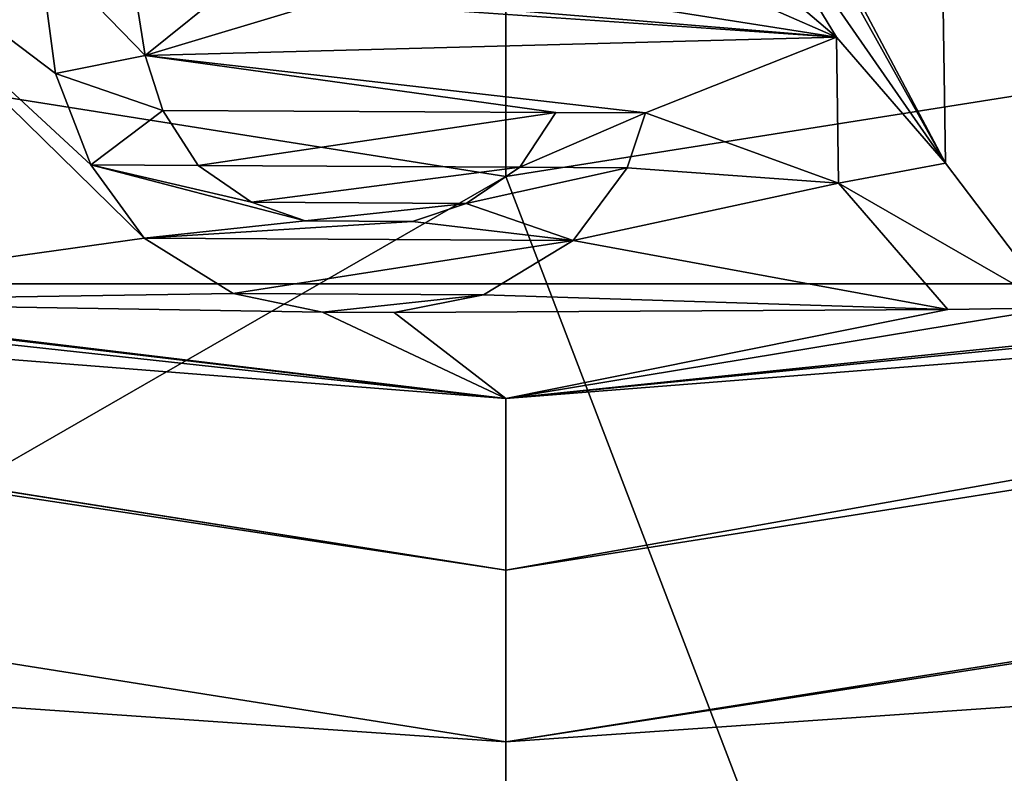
# Model space of a CAD drawing. Header units: millimetres. Extents: x -98 to 58, y -78 to 78.
# Tile 32 of 106: x -0.283 to 0.291, y -17.118 to -16.679. Entities that reach past the tile are written whole.
import ezdxf

# ---------------------------------------------------------------- set-up
doc = ezdxf.new("R2010")
doc.units = ezdxf.units.MM
doc.header["$LTSCALE"] = 52.148148
for name, color, linetype in [('1', 7, 'CONTINUOUS'), ('10', 7, 'CONTINUOUS'), ('109', 7, 'CONTINUOUS'), ('11', 7, 'CONTINUOUS'), ('110', 7, 'CONTINUOUS'), ('111', 7, 'CONTINUOUS'), ('112', 7, 'CONTINUOUS'), ('113', 7, 'CONTINUOUS'), ('12', 7, 'CONTINUOUS'), ('13', 7, 'CONTINUOUS'), ('14', 7, 'CONTINUOUS'), ('16', 7, 'CONTINUOUS'), ('19', 7, 'CONTINUOUS'), ('2', 7, 'CONTINUOUS'), ('20', 7, 'CONTINUOUS'), ('21', 7, 'CONTINUOUS'), ('26', 7, 'CONTINUOUS'), ('28', 7, 'CONTINUOUS'), ('3', 7, 'CONTINUOUS'), ('315', 7, 'CONTINUOUS'), ('326', 7, 'CONTINUOUS'), ('328', 7, 'CONTINUOUS'), ('333', 7, 'CONTINUOUS'), ('378', 7, 'CONTINUOUS'), ('55', 7, 'CONTINUOUS'), ('56', 7, 'CONTINUOUS'), ('57', 7, 'CONTINUOUS'), ('58', 7, 'CONTINUOUS'), ('59', 7, 'CONTINUOUS'), ('6', 7, 'CONTINUOUS'), ('60', 7, 'CONTINUOUS'), ('61', 7, 'CONTINUOUS'), ('62', 7, 'CONTINUOUS'), ('63', 7, 'CONTINUOUS'), ('64', 7, 'CONTINUOUS'), ('65', 7, 'CONTINUOUS'), ('66', 7, 'CONTINUOUS'), ('67', 7, 'CONTINUOUS'), ('68', 7, 'CONTINUOUS'), ('69', 7, 'CONTINUOUS'), ('7', 7, 'CONTINUOUS'), ('70', 7, 'CONTINUOUS'), ('71', 7, 'CONTINUOUS'), ('72', 7, 'CONTINUOUS'), ('73', 7, 'CONTINUOUS'), ('74', 7, 'CONTINUOUS'), ('773', 7, 'CONTINUOUS'), ('8', 7, 'CONTINUOUS'), ('809', 7, 'CONTINUOUS'), ('9', 7, 'CONTINUOUS')]:
    doc.layers.add(name, color=color, linetype=linetype)

msp = doc.modelspace()

# ---------------------------------------------------------------- linework, layer by layer
at = {"layer": '1', "linetype": 'CONTINUOUS'}
for points in [[(0, -18.5, 61.5), (-9.25002, -16.02147, 61.5), (-4.06844, -18.33166, 61.5), (0, -18.5, 61.5)], [(9.25001, -16.02147, 61.5), (0, -18.5, 61.5), (6.93011, -17.45209, 61.5), (9.25001, -16.02147, 61.5)]]:
    msp.add_3dface(points, dxfattribs=at)
at = {"layer": '10', "linetype": 'CONTINUOUS'}
for points in [[(0, -17.8, 27.8), (8.89997, -15.41527, 60.79999), (8.90002, -15.41524, 27.8), (0, -17.8, 27.8)], [(0, -17.8, 27.8), (0, -17.8, 60.8), (8.89997, -15.41527, 60.79999), (0, -17.8, 27.8)]]:
    msp.add_3dface(points, dxfattribs=at)
at = {"layer": '109', "linetype": 'CONTINUOUS'}
for points in [[(0.32013, -16.84707, 61.5), (0.25764, -16.84803, 61.5), (0.25764, -16.84803, 61.6), (0.32013, -16.84707, 61.5)], [(0.32013, -16.84707, 61.6), (0.32013, -16.84707, 61.5), (0.25764, -16.84803, 61.6), (0.32013, -16.84707, 61.6)]]:
    msp.add_3dface(points, dxfattribs=at)
at = {"layer": '11', "linetype": 'CONTINUOUS'}
for points in [[(0, -17.8, 60.8), (9.25001, -16.02147, 61.5), (8.89997, -15.41527, 60.79999), (0, -17.8, 60.8)], [(0, -18.5, 61.5), (9.25001, -16.02147, 61.5), (0, -17.8, 60.8), (0, -18.5, 61.5)]]:
    msp.add_3dface(points, dxfattribs=at)
at = {"layer": '110', "linetype": 'CONTINUOUS'}
for points in [[(0.25764, -16.84803, 61.5), (0.194, -16.77453, 61.5), (0.194, -16.77453, 61.6), (0.25764, -16.84803, 61.5)], [(0.25764, -16.84803, 61.6), (0.25764, -16.84803, 61.5), (0.194, -16.77453, 61.6), (0.25764, -16.84803, 61.6)]]:
    msp.add_3dface(points, dxfattribs=at)
at = {"layer": '111', "linetype": 'CONTINUOUS'}
for points in [[(0.194, -16.77453, 61.5), (0.1927, -16.68943, 61.5), (0.1927, -16.68943, 61.6), (0.194, -16.77453, 61.5)], [(0.194, -16.77453, 61.6), (0.194, -16.77453, 61.5), (0.1927, -16.68943, 61.6), (0.194, -16.77453, 61.6)]]:
    msp.add_3dface(points, dxfattribs=at)
at = {"layer": '112', "linetype": 'CONTINUOUS'}
for points in [[(0.1927, -16.68943, 61.5), (0.25633, -16.76293, 61.5), (0.25633, -16.76293, 61.6), (0.1927, -16.68943, 61.5)], [(0.1927, -16.68943, 61.6), (0.1927, -16.68943, 61.5), (0.25633, -16.76293, 61.6), (0.1927, -16.68943, 61.6)]]:
    msp.add_3dface(points, dxfattribs=at)
at = {"layer": '113', "linetype": 'CONTINUOUS'}
for points in [[(0.25633, -16.76293, 61.5), (0.24999, -16.34809, 61.5), (0.25633, -16.76293, 61.6), (0.25633, -16.76293, 61.5)], [(0.25633, -16.76293, 61.6), (0.24999, -16.34809, 61.5), (0.24999, -16.34809, 61.6), (0.25633, -16.76293, 61.6)]]:
    msp.add_3dface(points, dxfattribs=at)
at = {"layer": '12', "linetype": 'CONTINUOUS'}
for points in [[(-9.25002, -16.02147, 61.5), (0, -18.5, 61.5), (-8.89997, -15.41527, 60.79999), (-9.25002, -16.02147, 61.5)], [(0, -18.5, 61.5), (0, -17.8, 60.8), (-8.89997, -15.41527, 60.79999), (0, -18.5, 61.5)]]:
    msp.add_3dface(points, dxfattribs=at)
at = {"layer": '13', "linetype": 'CONTINUOUS'}
for points in [[(-5.25313, -16.16801, 27), (-8.90002, -15.41524, 27.8), (0, -17.8, 27.8), (-5.25313, -16.16801, 27)], [(0, -17, 27), (-5.25313, -16.16801, 27), (0, -17.8, 27.8), (0, -17, 27)]]:
    msp.add_3dface(points, dxfattribs=at)
at = {"layer": '14', "linetype": 'CONTINUOUS'}
for points in [[(0, -17, 27), (0, -17.8, 27.8), (8.90002, -15.41524, 27.8), (0, -17, 27)], [(5.25313, -16.16801, 27), (0, -17, 27), (8.90002, -15.41524, 27.8), (5.25313, -16.16801, 27)]]:
    msp.add_3dface(points, dxfattribs=at)
at = {"layer": '16', "linetype": 'CONTINUOUS'}
for points in [[(0, -16.77052, 71.5), (-5.18225, -15.94975, 71.5), (-4.75919, -19.50945, 61.71787), (0, -16.77052, 71.5)], [(5.18225, -15.94975, 71.5), (0, -16.77052, 71.5), (1.25244, -20.04246, 61.71787), (5.18225, -15.94975, 71.5)], [(1.25244, -20.04246, 61.71787), (0, -16.77052, 71.5), (-4.75919, -19.50945, 61.71787), (1.25244, -20.04246, 61.71787)]]:
    msp.add_3dface(points, dxfattribs=at)
at = {"layer": '19', "linetype": 'CONTINUOUS'}
for points in [[(0, -17.48848, 66.61021), (-8.89049, -16.31328, 61.68118), (-8.74424, -15.14547, 66.61021), (0, -17.48848, 66.61021)], [(8.74424, -15.14547, 66.61021), (1.71387, -18.49936, 61.68118), (0, -17.48848, 66.61021), (8.74424, -15.14547, 66.61021)], [(-3.75109, -18.19596, 61.68118), (-8.89049, -16.31328, 61.68118), (0, -17.48848, 66.61021), (-3.75109, -18.19596, 61.68118)]]:
    msp.add_3dface(points, dxfattribs=at)
at = {"layer": '2', "linetype": 'CONTINUOUS'}
for points in [[(0, -18.05, 22), (-9.02498, -15.63177, 20), (-9.02506, -15.63172, 22), (0, -18.05, 22)], [(0, -18.05, 20), (-9.02498, -15.63177, 20), (0, -18.05, 22), (0, -18.05, 20)]]:
    msp.add_3dface(points, dxfattribs=at)
at = {"layer": '20', "linetype": 'CONTINUOUS'}
for points in [[(-5.28419, -16.26307, 61.7), (0, -17.1, 61.7), (-5.28419, -16.26307, 66.5433), (-5.28419, -16.26307, 61.7)], [(-5.28419, -16.26307, 66.5433), (0, -17.1, 61.7), (0, -17.1, 66.5433), (-5.28419, -16.26307, 66.5433)], [(0, -17.1, 61.7), (5.28419, -16.26307, 61.7), (0, -17.1, 66.5433), (0, -17.1, 61.7)], [(0, -17.1, 66.5433), (5.28419, -16.26307, 61.7), (5.28419, -16.26307, 66.5433), (0, -17.1, 66.5433)]]:
    msp.add_3dface(points, dxfattribs=at)
at = {"layer": '21', "linetype": 'CONTINUOUS'}
for points in [[(0.25633, -16.76293, 61.5), (0.0829, -16.43574, 61.5), (0.24999, -16.34809, 61.5), (0.25633, -16.76293, 61.5)], [(0.10346, -16.48904, 61.5), (0.0829, -16.43574, 61.5), (0.25633, -16.76293, 61.5), (0.10346, -16.48904, 61.5)], [(0.10319, -16.54223, 61.5), (0.10346, -16.48904, 61.5), (0.25633, -16.76293, 61.5), (0.10319, -16.54223, 61.5)], [(0.08208, -16.59531, 61.5), (0.10319, -16.54223, 61.5), (0.1927, -16.68943, 61.5), (0.08208, -16.59531, 61.5)], [(0.1927, -16.68943, 61.5), (0.10319, -16.54223, 61.5), (0.25633, -16.76293, 61.5), (0.1927, -16.68943, 61.5)], [(-0.47548, -16.84361, 61.5), (-0.4656, -16.55655, 61.5), (-0.21066, -16.80659, 61.5), (-0.47548, -16.84361, 61.5)], [(-0.21066, -16.80659, 61.5), (-0.4656, -16.55655, 61.5), (-0.2417, -16.76388, 61.5), (-0.21066, -16.80659, 61.5)], [(-0.2417, -16.76388, 61.5), (-0.4656, -16.55655, 61.5), (-0.26226, -16.71058, 61.5), (-0.2417, -16.76388, 61.5)], [(-0.26226, -16.71058, 61.5), (-0.4656, -16.55655, 61.5), (-0.27229, -16.63606, 61.5), (-0.26226, -16.71058, 61.5)], [(0.05067, -16.62707, 61.5), (0.08208, -16.59531, 61.5), (0.1927, -16.68943, 61.5), (0.05067, -16.62707, 61.5)], [(-0.00157, -16.65872, 61.5), (0.05067, -16.62707, 61.5), (0.1927, -16.68943, 61.5), (-0.00157, -16.65872, 61.5)], [(-0.22021, -16.63633, 61.5), (-0.15782, -16.65792, 61.5), (-0.21012, -16.70021, 61.5), (-0.22021, -16.63633, 61.5)], [(-0.15782, -16.65792, 61.5), (-0.10579, -16.66883, 61.5), (-0.21012, -16.70021, 61.5), (-0.15782, -16.65792, 61.5)], [(-0.05371, -16.66909, 61.5), (-0.00157, -16.65872, 61.5), (0.1927, -16.68943, 61.5), (-0.05371, -16.66909, 61.5)], [(-0.21012, -16.70021, 61.5), (-0.10579, -16.66883, 61.5), (0.1927, -16.68943, 61.5), (-0.21012, -16.70021, 61.5)], [(-0.10579, -16.66883, 61.5), (-0.05371, -16.66909, 61.5), (0.1927, -16.68943, 61.5), (-0.10579, -16.66883, 61.5)], [(0, -16.9, 61.5), (-2.64467, -16.69178, 61.5), (-0.53795, -16.84146, 61.5), (0, -16.9, 61.5)], [(0.08138, -16.73361, 61.5), (-0.21012, -16.70021, 61.5), (0.1927, -16.68943, 61.5), (0.08138, -16.73361, 61.5)], [(2.64467, -16.69178, 61.5), (0, -16.9, 61.5), (0.62186, -16.83853, 61.5), (2.64467, -16.69178, 61.5)], [(0.194, -16.77453, 61.5), (0.08138, -16.73361, 61.5), (0.1927, -16.68943, 61.5), (0.194, -16.77453, 61.5)], [(-0.19987, -16.73218, 61.5), (-0.21012, -16.70021, 61.5), (0.0293, -16.73335, 61.5), (-0.19987, -16.73218, 61.5)], [(0.0293, -16.73335, 61.5), (-0.21012, -16.70021, 61.5), (0.08138, -16.73361, 61.5), (0.0293, -16.73335, 61.5)], [(-0.1792, -16.7642, 61.5), (-0.19987, -16.73218, 61.5), (0.0293, -16.73335, 61.5), (-0.1792, -16.7642, 61.5)], [(0.0083, -16.76515, 61.5), (-0.1792, -16.7642, 61.5), (0.0293, -16.73335, 61.5), (0.0083, -16.76515, 61.5)], [(0.0708, -16.76547, 61.5), (0.08138, -16.73361, 61.5), (0.194, -16.77453, 61.5), (0.0708, -16.76547, 61.5)], [(-0.14806, -16.78563, 61.5), (-0.1792, -16.7642, 61.5), (0.0083, -16.76515, 61.5), (-0.14806, -16.78563, 61.5)], [(-0.02306, -16.78627, 61.5), (-0.14806, -16.78563, 61.5), (0.0083, -16.76515, 61.5), (-0.02306, -16.78627, 61.5)], [(0.03933, -16.80787, 61.5), (0.0708, -16.76547, 61.5), (0.194, -16.77453, 61.5), (0.03933, -16.80787, 61.5)], [(0.25764, -16.84803, 61.5), (0.03933, -16.80787, 61.5), (0.194, -16.77453, 61.5), (0.25764, -16.84803, 61.5)], [(-0.11686, -16.79643, 61.5), (-0.14806, -16.78563, 61.5), (-0.02306, -16.78627, 61.5), (-0.11686, -16.79643, 61.5)], [(-0.05436, -16.79675, 61.5), (-0.11686, -16.79643, 61.5), (-0.02306, -16.78627, 61.5), (-0.05436, -16.79675, 61.5)], [(-0.15874, -16.83877, 61.5), (-0.47548, -16.84361, 61.5), (-0.21066, -16.80659, 61.5), (-0.15874, -16.83877, 61.5)], [(-0.01291, -16.83951, 61.5), (0.03933, -16.80787, 61.5), (0.25764, -16.84803, 61.5), (-0.01291, -16.83951, 61.5)], [(0, -16.9, 61.5), (-0.53795, -16.84146, 61.5), (-0.47548, -16.84361, 61.5), (0, -16.9, 61.5)], [(-0.10671, -16.84967, 61.5), (-0.47548, -16.84361, 61.5), (-0.15874, -16.83877, 61.5), (-0.10671, -16.84967, 61.5)], [(0, -16.9, 61.5), (-0.47548, -16.84361, 61.5), (-0.10671, -16.84967, 61.5), (0, -16.9, 61.5)], [(-0.06505, -16.84989, 61.5), (-0.01291, -16.83951, 61.5), (0.25764, -16.84803, 61.5), (-0.06505, -16.84989, 61.5)], [(0.62186, -16.83853, 61.5), (0, -16.9, 61.5), (0.58022, -16.84002, 61.5), (0.62186, -16.83853, 61.5)], [(0, -16.9, 61.5), (0.32013, -16.84707, 61.5), (0.58022, -16.84002, 61.5), (0, -16.9, 61.5)], [(-0.06505, -16.84989, 61.5), (0, -16.9, 61.5), (-0.10671, -16.84967, 61.5), (-0.06505, -16.84989, 61.5)], [(0, -16.9, 61.5), (-0.06505, -16.84989, 61.5), (0.25764, -16.84803, 61.5), (0, -16.9, 61.5)], [(0.32013, -16.84707, 61.5), (0, -16.9, 61.5), (0.25764, -16.84803, 61.5), (0.32013, -16.84707, 61.5)]]:
    msp.add_3dface(points, dxfattribs=at)
at = {"layer": '26', "linetype": 'CONTINUOUS'}
for points in [[(0, -17.48848, 66.61021), (-8.74424, -15.14547, 66.61021), (-3.84206, -16.83316, 66.7404), (0, -17.48848, 66.61021)], [(8.74424, -15.14547, 66.61021), (0, -17.48848, 66.61021), (3.84206, -16.83316, 66.7404), (8.74424, -15.14547, 66.61021)], [(-5.28419, -16.26307, 66.5433), (0, -17.1, 66.5433), (-3.84206, -16.83316, 66.7404), (-5.28419, -16.26307, 66.5433)], [(0, -17.1, 66.5433), (5.28419, -16.26307, 66.5433), (3.84206, -16.83316, 66.7404), (0, -17.1, 66.5433)], [(0, -17.48848, 66.61021), (-3.84206, -16.83316, 66.7404), (3.84206, -16.83316, 66.7404), (0, -17.48848, 66.61021)], [(-3.84206, -16.83316, 66.7404), (0, -17.1, 66.5433), (3.84206, -16.83316, 66.7404), (-3.84206, -16.83316, 66.7404)]]:
    msp.add_3dface(points, dxfattribs=at)
at = {"layer": '28', "linetype": 'CONTINUOUS'}
for points in [[(0, -17.1, 61.7), (-5.28419, -16.26307, 61.7), (0, -16.9, 61.5), (0, -17.1, 61.7)], [(-5.28419, -16.26307, 61.7), (-2.64467, -16.69178, 61.5), (0, -16.9, 61.5), (-5.28419, -16.26307, 61.7)], [(5.28419, -16.26307, 61.7), (0, -17.1, 61.7), (2.64467, -16.69178, 61.5), (5.28419, -16.26307, 61.7)], [(0, -17.1, 61.7), (0, -16.9, 61.5), (2.64467, -16.69178, 61.5), (0, -17.1, 61.7)]]:
    msp.add_3dface(points, dxfattribs=at)
at = {"layer": '3', "linetype": 'CONTINUOUS'}
for points in [[(0, -18.05, 20), (0, -18.05, 22), (9.02506, -15.63172, 22), (0, -18.05, 20)], [(9.02498, -15.63177, 20), (0, -18.05, 20), (9.02506, -15.63172, 22), (9.02498, -15.63177, 20)]]:
    msp.add_3dface(points, dxfattribs=at)
at = {"layer": '315', "linetype": 'CONTINUOUS'}
for points in [[(-5.18225, -15.94975, 71.5), (0, -16.77052, 71.5), (0, -16.3752, 71.5), (-5.18225, -15.94975, 71.5)], [(0, -16.77052, 71.5), (5.18225, -15.94975, 71.5), (0, -16.3752, 71.5), (0, -16.77052, 71.5)]]:
    msp.add_3dface(points, dxfattribs=at)
at = {"layer": '326', "linetype": 'CONTINUOUS'}
for points in [[(-0.22021, -16.63633, 61.6), (-0.21012, -16.70021, 61.6), (-0.27229, -16.63606, 61.6), (-0.22021, -16.63633, 61.6)], [(-0.21012, -16.70021, 61.6), (-0.26226, -16.71058, 61.6), (-0.27229, -16.63606, 61.6), (-0.21012, -16.70021, 61.6)], [(-0.21012, -16.70021, 61.6), (-0.19987, -16.73218, 61.6), (-0.26226, -16.71058, 61.6), (-0.21012, -16.70021, 61.6)], [(-0.19987, -16.73218, 61.6), (-0.2417, -16.76388, 61.6), (-0.26226, -16.71058, 61.6), (-0.19987, -16.73218, 61.6)], [(-0.19987, -16.73218, 61.6), (-0.1792, -16.7642, 61.6), (-0.2417, -16.76388, 61.6), (-0.19987, -16.73218, 61.6)], [(0.0083, -16.76515, 61.6), (0.0293, -16.73335, 61.6), (0.08138, -16.73361, 61.6), (0.0083, -16.76515, 61.6)], [(0.0083, -16.76515, 61.6), (0.08138, -16.73361, 61.6), (0.0708, -16.76547, 61.6), (0.0083, -16.76515, 61.6)], [(-0.1792, -16.7642, 61.6), (-0.14806, -16.78563, 61.6), (-0.2417, -16.76388, 61.6), (-0.1792, -16.7642, 61.6)], [(-0.14806, -16.78563, 61.6), (-0.11686, -16.79643, 61.6), (-0.2417, -16.76388, 61.6), (-0.14806, -16.78563, 61.6)], [(-0.11686, -16.79643, 61.6), (-0.21066, -16.80659, 61.6), (-0.2417, -16.76388, 61.6), (-0.11686, -16.79643, 61.6)], [(-0.02306, -16.78627, 61.6), (0.0083, -16.76515, 61.6), (0.0708, -16.76547, 61.6), (-0.02306, -16.78627, 61.6)], [(-0.02306, -16.78627, 61.6), (0.0708, -16.76547, 61.6), (0.03933, -16.80787, 61.6), (-0.02306, -16.78627, 61.6)], [(-0.05436, -16.79675, 61.6), (-0.02306, -16.78627, 61.6), (0.03933, -16.80787, 61.6), (-0.05436, -16.79675, 61.6)], [(-0.11686, -16.79643, 61.6), (-0.05436, -16.79675, 61.6), (-0.21066, -16.80659, 61.6), (-0.11686, -16.79643, 61.6)], [(-0.05436, -16.79675, 61.6), (0.03933, -16.80787, 61.6), (-0.21066, -16.80659, 61.6), (-0.05436, -16.79675, 61.6)], [(0.03933, -16.80787, 61.6), (-0.15874, -16.83877, 61.6), (-0.21066, -16.80659, 61.6), (0.03933, -16.80787, 61.6)], [(0.03933, -16.80787, 61.6), (-0.01291, -16.83951, 61.6), (-0.15874, -16.83877, 61.6), (0.03933, -16.80787, 61.6)], [(-0.01291, -16.83951, 61.6), (-0.10671, -16.84967, 61.6), (-0.15874, -16.83877, 61.6), (-0.01291, -16.83951, 61.6)], [(-0.01291, -16.83951, 61.6), (-0.06505, -16.84989, 61.6), (-0.10671, -16.84967, 61.6), (-0.01291, -16.83951, 61.6)]]:
    msp.add_3dface(points, dxfattribs=at)
at = {"layer": '328', "linetype": 'CONTINUOUS'}
for points in [[(0.31248, -16.34713, 61.6), (0.32013, -16.84707, 61.6), (0.24999, -16.34809, 61.6), (0.31248, -16.34713, 61.6)], [(0.32013, -16.84707, 61.6), (0.25633, -16.76293, 61.6), (0.24999, -16.34809, 61.6), (0.32013, -16.84707, 61.6)], [(0.194, -16.77453, 61.6), (0.1927, -16.68943, 61.6), (0.25633, -16.76293, 61.6), (0.194, -16.77453, 61.6)], [(0.32013, -16.84707, 61.6), (0.194, -16.77453, 61.6), (0.25633, -16.76293, 61.6), (0.32013, -16.84707, 61.6)], [(0.32013, -16.84707, 61.6), (0.25764, -16.84803, 61.6), (0.194, -16.77453, 61.6), (0.32013, -16.84707, 61.6)]]:
    msp.add_3dface(points, dxfattribs=at)
at = {"layer": '333', "linetype": 'CONTINUOUS'}
for points in [[(-9.02498, -15.63177, 20), (0, -18.05, 20), (-10.17501, -17.62361, 20), (-9.02498, -15.63177, 20)], [(0, -18.05, 20), (9.02498, -15.63177, 20), (0, -20.35, 20), (0, -18.05, 20)], [(0, -20.35, 20), (9.02498, -15.63177, 20), (10.17501, -17.62361, 20), (0, -20.35, 20)]]:
    msp.add_3dface(points, dxfattribs=at)
at = {"layer": '378', "linetype": 'CONTINUOUS'}
for points in [[(-20, -6.23762, 28.99327), (-20, -41.39835, 28.70363), (3.65616, -72.80618, 27.98645), (-20, -6.23762, 28.99327)], [(-20, -6.23762, 28.99327), (3.65616, -72.80618, 27.98645), (-15.80512, -13.75201, 28.96425), (-20, -6.23762, 28.99327)], [(-15.80512, -13.75201, 28.96425), (3.65616, -72.80618, 27.98645), (-12.52901, -16.79144, 28.94159), (-15.80512, -13.75201, 28.96425)], [(3.65616, -72.80618, 27.98645), (24.9967, -61.93264, 27.98645), (-12.52901, -16.79144, 28.94159), (3.65616, -72.80618, 27.98645)], [(-12.52901, -16.79144, 28.94159), (24.9967, -61.93264, 27.98645), (-8.68147, -19.06754, 28.91498), (-12.52901, -16.79144, 28.94159)]]:
    msp.add_3dface(points, dxfattribs=at)
at = {"layer": '55', "linetype": 'CONTINUOUS'}
for points in [[(-0.22021, -16.63633, 61.5), (-0.21012, -16.70021, 61.5), (-0.21012, -16.70021, 61.6), (-0.22021, -16.63633, 61.5)], [(-0.22021, -16.63633, 61.6), (-0.22021, -16.63633, 61.5), (-0.21012, -16.70021, 61.6), (-0.22021, -16.63633, 61.6)]]:
    msp.add_3dface(points, dxfattribs=at)
at = {"layer": '56', "linetype": 'CONTINUOUS'}
for points in [[(-0.21012, -16.70021, 61.5), (-0.19987, -16.73218, 61.5), (-0.19987, -16.73218, 61.6), (-0.21012, -16.70021, 61.5)], [(-0.21012, -16.70021, 61.6), (-0.21012, -16.70021, 61.5), (-0.19987, -16.73218, 61.6), (-0.21012, -16.70021, 61.6)]]:
    msp.add_3dface(points, dxfattribs=at)
at = {"layer": '57', "linetype": 'CONTINUOUS'}
for points in [[(-0.19987, -16.73218, 61.5), (-0.1792, -16.7642, 61.5), (-0.1792, -16.7642, 61.6), (-0.19987, -16.73218, 61.5)], [(-0.19987, -16.73218, 61.6), (-0.19987, -16.73218, 61.5), (-0.1792, -16.7642, 61.6), (-0.19987, -16.73218, 61.6)]]:
    msp.add_3dface(points, dxfattribs=at)
at = {"layer": '58', "linetype": 'CONTINUOUS'}
for points in [[(-0.1792, -16.7642, 61.5), (-0.14806, -16.78563, 61.5), (-0.14806, -16.78563, 61.6), (-0.1792, -16.7642, 61.5)], [(-0.1792, -16.7642, 61.6), (-0.1792, -16.7642, 61.5), (-0.14806, -16.78563, 61.6), (-0.1792, -16.7642, 61.6)]]:
    msp.add_3dface(points, dxfattribs=at)
at = {"layer": '59', "linetype": 'CONTINUOUS'}
for points in [[(-0.14806, -16.78563, 61.5), (-0.11686, -16.79643, 61.5), (-0.11686, -16.79643, 61.6), (-0.14806, -16.78563, 61.5)], [(-0.14806, -16.78563, 61.6), (-0.14806, -16.78563, 61.5), (-0.11686, -16.79643, 61.6), (-0.14806, -16.78563, 61.6)]]:
    msp.add_3dface(points, dxfattribs=at)
at = {"layer": '6', "linetype": 'CONTINUOUS'}
for points in [[(0, -18.05, 22), (-9.02506, -15.63172, 22), (0, -17, 22), (0, -18.05, 22)], [(0, -17, 22), (-9.02506, -15.63172, 22), (-5.25317, -16.168, 22), (0, -17, 22)], [(9.02506, -15.63172, 22), (0, -18.05, 22), (5.25317, -16.168, 22), (9.02506, -15.63172, 22)], [(5.25317, -16.168, 22), (0, -18.05, 22), (0, -17, 22), (5.25317, -16.168, 22)]]:
    msp.add_3dface(points, dxfattribs=at)
at = {"layer": '60', "linetype": 'CONTINUOUS'}
for points in [[(-0.11686, -16.79643, 61.5), (-0.05436, -16.79675, 61.5), (-0.05436, -16.79675, 61.6), (-0.11686, -16.79643, 61.5)], [(-0.11686, -16.79643, 61.6), (-0.11686, -16.79643, 61.5), (-0.05436, -16.79675, 61.6), (-0.11686, -16.79643, 61.6)]]:
    msp.add_3dface(points, dxfattribs=at)
at = {"layer": '61', "linetype": 'CONTINUOUS'}
for points in [[(-0.05436, -16.79675, 61.5), (-0.02306, -16.78627, 61.5), (-0.02306, -16.78627, 61.6), (-0.05436, -16.79675, 61.5)], [(-0.05436, -16.79675, 61.6), (-0.05436, -16.79675, 61.5), (-0.02306, -16.78627, 61.6), (-0.05436, -16.79675, 61.6)]]:
    msp.add_3dface(points, dxfattribs=at)
at = {"layer": '62', "linetype": 'CONTINUOUS'}
for points in [[(-0.02306, -16.78627, 61.5), (0.0083, -16.76515, 61.5), (0.0083, -16.76515, 61.6), (-0.02306, -16.78627, 61.5)], [(-0.02306, -16.78627, 61.6), (-0.02306, -16.78627, 61.5), (0.0083, -16.76515, 61.6), (-0.02306, -16.78627, 61.6)]]:
    msp.add_3dface(points, dxfattribs=at)
at = {"layer": '63', "linetype": 'CONTINUOUS'}
for points in [[(0.0083, -16.76515, 61.5), (0.0293, -16.73335, 61.5), (0.0293, -16.73335, 61.6), (0.0083, -16.76515, 61.5)], [(0.0083, -16.76515, 61.6), (0.0083, -16.76515, 61.5), (0.0293, -16.73335, 61.6), (0.0083, -16.76515, 61.6)]]:
    msp.add_3dface(points, dxfattribs=at)
at = {"layer": '64', "linetype": 'CONTINUOUS'}
for points in [[(0.0293, -16.73335, 61.5), (0.08138, -16.73361, 61.5), (0.08138, -16.73361, 61.6), (0.0293, -16.73335, 61.5)], [(0.0293, -16.73335, 61.6), (0.0293, -16.73335, 61.5), (0.08138, -16.73361, 61.6), (0.0293, -16.73335, 61.6)]]:
    msp.add_3dface(points, dxfattribs=at)
at = {"layer": '65', "linetype": 'CONTINUOUS'}
for points in [[(0.08138, -16.73361, 61.5), (0.0708, -16.76547, 61.5), (0.0708, -16.76547, 61.6), (0.08138, -16.73361, 61.5)], [(0.08138, -16.73361, 61.6), (0.08138, -16.73361, 61.5), (0.0708, -16.76547, 61.6), (0.08138, -16.73361, 61.6)]]:
    msp.add_3dface(points, dxfattribs=at)
at = {"layer": '66', "linetype": 'CONTINUOUS'}
for points in [[(0.0708, -16.76547, 61.5), (0.03933, -16.80787, 61.5), (0.03933, -16.80787, 61.6), (0.0708, -16.76547, 61.5)], [(0.0708, -16.76547, 61.6), (0.0708, -16.76547, 61.5), (0.03933, -16.80787, 61.6), (0.0708, -16.76547, 61.6)]]:
    msp.add_3dface(points, dxfattribs=at)
at = {"layer": '67', "linetype": 'CONTINUOUS'}
for points in [[(0.03933, -16.80787, 61.5), (-0.01291, -16.83951, 61.5), (-0.01291, -16.83951, 61.6), (0.03933, -16.80787, 61.5)], [(0.03933, -16.80787, 61.6), (0.03933, -16.80787, 61.5), (-0.01291, -16.83951, 61.6), (0.03933, -16.80787, 61.6)]]:
    msp.add_3dface(points, dxfattribs=at)
at = {"layer": '68', "linetype": 'CONTINUOUS'}
for points in [[(-0.01291, -16.83951, 61.5), (-0.06505, -16.84989, 61.5), (-0.06505, -16.84989, 61.6), (-0.01291, -16.83951, 61.5)], [(-0.01291, -16.83951, 61.6), (-0.01291, -16.83951, 61.5), (-0.06505, -16.84989, 61.6), (-0.01291, -16.83951, 61.6)]]:
    msp.add_3dface(points, dxfattribs=at)
at = {"layer": '69', "linetype": 'CONTINUOUS'}
for points in [[(-0.06505, -16.84989, 61.5), (-0.10671, -16.84967, 61.5), (-0.10671, -16.84967, 61.6), (-0.06505, -16.84989, 61.5)], [(-0.06505, -16.84989, 61.6), (-0.06505, -16.84989, 61.5), (-0.10671, -16.84967, 61.6), (-0.06505, -16.84989, 61.6)]]:
    msp.add_3dface(points, dxfattribs=at)
at = {"layer": '7', "linetype": 'CONTINUOUS'}
for points in [[(0, -17, 22), (-5.25317, -16.168, 22), (0, -17, 27), (0, -17, 22)], [(0, -17, 27), (-5.25317, -16.168, 22), (-5.25313, -16.16801, 27), (0, -17, 27)]]:
    msp.add_3dface(points, dxfattribs=at)
at = {"layer": '70', "linetype": 'CONTINUOUS'}
for points in [[(-0.10671, -16.84967, 61.5), (-0.15874, -16.83877, 61.5), (-0.15874, -16.83877, 61.6), (-0.10671, -16.84967, 61.5)], [(-0.10671, -16.84967, 61.6), (-0.10671, -16.84967, 61.5), (-0.15874, -16.83877, 61.6), (-0.10671, -16.84967, 61.6)]]:
    msp.add_3dface(points, dxfattribs=at)
at = {"layer": '71', "linetype": 'CONTINUOUS'}
for points in [[(-0.15874, -16.83877, 61.5), (-0.21066, -16.80659, 61.5), (-0.21066, -16.80659, 61.6), (-0.15874, -16.83877, 61.5)], [(-0.15874, -16.83877, 61.6), (-0.15874, -16.83877, 61.5), (-0.21066, -16.80659, 61.6), (-0.15874, -16.83877, 61.6)]]:
    msp.add_3dface(points, dxfattribs=at)
at = {"layer": '72', "linetype": 'CONTINUOUS'}
for points in [[(-0.21066, -16.80659, 61.5), (-0.2417, -16.76388, 61.5), (-0.2417, -16.76388, 61.6), (-0.21066, -16.80659, 61.5)], [(-0.21066, -16.80659, 61.6), (-0.21066, -16.80659, 61.5), (-0.2417, -16.76388, 61.6), (-0.21066, -16.80659, 61.6)]]:
    msp.add_3dface(points, dxfattribs=at)
at = {"layer": '73', "linetype": 'CONTINUOUS'}
for points in [[(-0.2417, -16.76388, 61.5), (-0.26226, -16.71058, 61.5), (-0.26226, -16.71058, 61.6), (-0.2417, -16.76388, 61.5)], [(-0.2417, -16.76388, 61.6), (-0.2417, -16.76388, 61.5), (-0.26226, -16.71058, 61.6), (-0.2417, -16.76388, 61.6)]]:
    msp.add_3dface(points, dxfattribs=at)
at = {"layer": '74', "linetype": 'CONTINUOUS'}
for points in [[(-0.26226, -16.71058, 61.5), (-0.27229, -16.63606, 61.5), (-0.27229, -16.63606, 61.6), (-0.26226, -16.71058, 61.5)], [(-0.26226, -16.71058, 61.6), (-0.26226, -16.71058, 61.5), (-0.27229, -16.63606, 61.6), (-0.26226, -16.71058, 61.6)]]:
    msp.add_3dface(points, dxfattribs=at)
at = {"layer": '773', "linetype": 'CONTINUOUS'}
for points in [[(-0.03678, -13.4186, 83.40403), (-4.50293, -17.87521, 84.60073), (-0.18183, -13.18855, 83.44289), (-0.03678, -13.4186, 83.40403)], [(-0.18183, -13.18855, 83.44289), (-4.50293, -17.87521, 84.60073), (-0.83456, -13.802, 83.61779), (-0.18183, -13.18855, 83.44289)], [(-4.50293, -17.87521, 84.60073), (-0.03678, -13.4186, 83.40403), (0.18079, -13.57196, 83.34573), (-4.50293, -17.87521, 84.60073)], [(0.38826, -18.53245, 83.29014), (-4.50293, -17.87521, 84.60073), (0.18079, -13.57196, 83.34573), (0.38826, -18.53245, 83.29014)], [(0.47089, -13.72532, 83.268), (0.38826, -18.53245, 83.29014), (0.18079, -13.57196, 83.34573), (0.47089, -13.72532, 83.268)]]:
    msp.add_3dface(points, dxfattribs=at)
at = {"layer": '8', "linetype": 'CONTINUOUS'}
for points in [[(-8.89997, -15.41527, 60.79999), (0, -17.8, 60.8), (-8.90002, -15.41524, 27.8), (-8.89997, -15.41527, 60.79999)], [(-8.90002, -15.41524, 27.8), (0, -17.8, 60.8), (0, -17.8, 27.8), (-8.90002, -15.41524, 27.8)]]:
    msp.add_3dface(points, dxfattribs=at)
at = {"layer": '809', "linetype": 'CONTINUOUS'}
for points in [[(-15.62319, -16.72454, 89.84055), (15.56931, -15.70281, 81.78428), (-20.21326, -14.41827, 91.25482), (-15.62319, -16.72454, 89.84055)], [(10.87817, -19.23585, 82.732), (15.56931, -15.70281, 81.78428), (-15.62319, -16.72454, 89.84055), (10.87817, -19.23585, 82.732)], [(-10.86855, -19.11271, 88.3631), (10.87817, -19.23585, 82.732), (-15.62319, -16.72454, 89.84055), (-10.86855, -19.11271, 88.3631)]]:
    msp.add_3dface(points, dxfattribs=at)
at = {"layer": '9', "linetype": 'CONTINUOUS'}
for points in [[(5.25317, -16.168, 22), (0, -17, 22), (5.25313, -16.16801, 27), (5.25317, -16.168, 22)], [(0, -17, 22), (0, -17, 27), (5.25313, -16.16801, 27), (0, -17, 22)]]:
    msp.add_3dface(points, dxfattribs=at)

doc.saveas('drawing.dxf')
